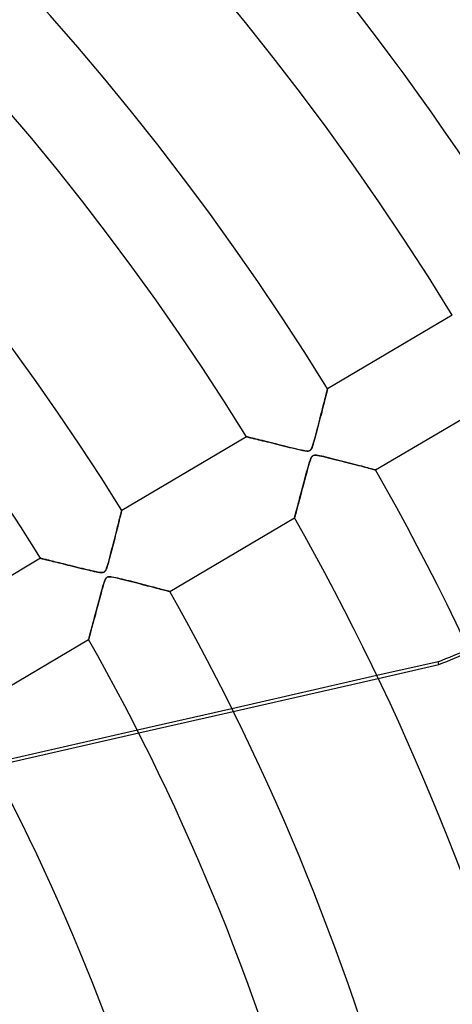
# Model space of a CAD drawing. Header units: millimetres. Extents: x -625 to 625, y -625 to 625.
# Tile 50 of 56: x 209 to 255, y 83 to 188. Entities that reach past the tile are written whole.
import ezdxf

# ---------------------------------------------------------------- set-up
doc = ezdxf.new("R2010")
doc.units = ezdxf.units.MM
doc.layers.add('HIDDEN', color=7, linetype='Continuous')
doc.layers.add('THICK', color=7, linetype='Continuous')

msp = doc.modelspace()

# ---------------------------------------------------------------- linework, layer by layer
at = {"layer": 'HIDDEN'}
for p, q in [((241.38, 148.19), (241.42, 148.32)), ((241.42, 148.32), (241.44, 148.43)), ((241.44, 148.43), (241.46, 148.51)), ((241.46, 148.51), (241.48, 148.58)), ((241.48, 148.58), (241.49, 148.61)), ((241.49, 148.61), (241.49, 148.63)), ((241.1, 147.05), (241.16, 147.27)), ((241.16, 147.27), (241.21, 147.49)), ((241.21, 147.49), (241.26, 147.69)), ((241.26, 147.69), (241.3, 147.87)), ((241.3, 147.87), (241.35, 148.04)), ((241.35, 148.04), (241.38, 148.19)), ((240.83, 146), (240.91, 146.29)), ((240.91, 146.29), (240.97, 146.55)), ((240.97, 146.55), (241.04, 146.81)), ((241.04, 146.81), (241.1, 147.05)), ((240.6, 145.09), (240.68, 145.4)), ((240.68, 145.4), (240.76, 145.71)), ((240.76, 145.71), (240.83, 146)), ((240.28, 143.87), (240.36, 144.16)), ((240.36, 144.16), (240.44, 144.46)), ((240.44, 144.46), (240.52, 144.77)), ((240.52, 144.77), (240.6, 145.09)), ((232.9, 143.55), (232.91, 143.54)), ((232.91, 143.54), (232.95, 143.53)), ((232.95, 143.53), (233.01, 143.52)), ((233.01, 143.52), (233.09, 143.5)), ((233.09, 143.5), (233.2, 143.47)), ((233.2, 143.47), (233.32, 143.44)), ((233.32, 143.44), (233.46, 143.41)), ((233.46, 143.41), (233.62, 143.37)), ((233.62, 143.37), (233.8, 143.33)), ((233.8, 143.33), (233.99, 143.28)), ((233.99, 143.28), (234.19, 143.23)), ((234.19, 143.23), (234.4, 143.18)), ((234.4, 143.18), (234.62, 143.12)), ((234.62, 143.12), (234.85, 143.07)), ((234.85, 143.07), (235.09, 143.01)), ((240.01, 142.9), (240.08, 143.11)), ((240.08, 143.11), (240.14, 143.35)), ((240.14, 143.35), (240.21, 143.6)), ((240.21, 143.6), (240.28, 143.87)), ((235.09, 143.01), (235.33, 142.95)), ((235.33, 142.95), (235.59, 142.88)), ((235.59, 142.88), (235.84, 142.82)), ((235.84, 142.82), (236.11, 142.75)), ((236.11, 142.75), (236.38, 142.69)), ((236.38, 142.69), (236.65, 142.62)), ((236.65, 142.62), (236.92, 142.55)), ((236.92, 142.55), (237.2, 142.48)), ((237.2, 142.48), (237.48, 142.41)), ((237.48, 142.41), (237.76, 142.35)), ((237.76, 142.35), (238.04, 142.28)), ((238.04, 142.28), (238.32, 142.21)), ((238.32, 142.21), (238.6, 142.15)), ((238.6, 142.15), (238.87, 142.09)), ((238.87, 142.09), (239.1, 142.05)), ((239.1, 142.05), (239.3, 142.03)), ((239.3, 142.03), (239.44, 142.03)), ((239.44, 142.03), (239.56, 142.05)), ((239.56, 142.05), (239.64, 142.09)), ((239.64, 142.09), (239.72, 142.17)), ((239.72, 142.17), (239.78, 142.26)), ((239.78, 142.26), (239.84, 142.38)), ((239.84, 142.38), (239.9, 142.53)), ((239.9, 142.53), (239.95, 142.7)), ((239.95, 142.7), (240.01, 142.9)), ((239.67, 141.09), (239.61, 140.92)), ((239.72, 141.22), (239.67, 141.09)), ((239.77, 141.33), (239.72, 141.22)), ((239.82, 141.42), (239.77, 141.33)), ((239.88, 141.48), (239.82, 141.42)), ((239.94, 141.53), (239.88, 141.48)), ((240.01, 141.56), (239.94, 141.53)), ((240.1, 141.58), (240.01, 141.56)), ((240.21, 141.59), (240.1, 141.58)), ((240.34, 141.58), (240.21, 141.59)), ((240.49, 141.55), (240.34, 141.58)), ((240.67, 141.52), (240.49, 141.55)), ((240.88, 141.48), (240.67, 141.52)), ((241.1, 141.43), (240.88, 141.48)), ((241.35, 141.37), (241.1, 141.43)), ((241.61, 141.31), (241.35, 141.37)), ((241.87, 141.24), (241.61, 141.31)), ((242.14, 141.18), (241.87, 141.24)), ((242.41, 141.11), (242.14, 141.18)), ((242.69, 141.04), (242.41, 141.11)), ((242.97, 140.96), (242.69, 141.04)), ((243.25, 140.89), (242.97, 140.96)), ((239.33, 139.97), (239.25, 139.66)), ((239.41, 140.25), (239.33, 139.97)), ((239.48, 140.5), (239.41, 140.25)), ((239.55, 140.73), (239.48, 140.5)), ((239.61, 140.92), (239.55, 140.73)), ((243.53, 140.82), (243.25, 140.89)), ((243.81, 140.75), (243.53, 140.82)), ((244.09, 140.68), (243.81, 140.75)), ((244.36, 140.61), (244.09, 140.68)), ((244.62, 140.54), (244.36, 140.61)), ((244.87, 140.47), (244.62, 140.54)), ((245.11, 140.41), (244.87, 140.47)), ((245.34, 140.35), (245.11, 140.41)), ((245.55, 140.29), (245.34, 140.35)), ((245.75, 140.24), (245.55, 140.29)), ((245.93, 140.19), (245.75, 140.24)), ((246.1, 140.15), (245.93, 140.19)), ((246.24, 140.11), (246.1, 140.15)), ((246.36, 140.08), (246.24, 140.11)), ((246.46, 140.05), (246.36, 140.08)), ((246.53, 140.04), (246.46, 140.05)), ((246.57, 140.02), (246.53, 140.04)), ((246.58, 140.02), (246.57, 140.02)), ((239.07, 139), (238.98, 138.67)), ((239.16, 139.34), (239.07, 139)), ((239.25, 139.66), (239.16, 139.34)), ((238.81, 138.03), (238.73, 137.72)), ((238.9, 138.34), (238.81, 138.03)), ((238.98, 138.67), (238.9, 138.34)), ((238.51, 136.89), (238.44, 136.64)), ((238.58, 137.15), (238.51, 136.89)), ((238.66, 137.43), (238.58, 137.15)), ((238.73, 137.72), (238.66, 137.43)), ((219.69, 135.72), (219.69, 135.73)), ((238.21, 135.76), (238.16, 135.58)), ((238.26, 135.96), (238.21, 135.76)), ((238.32, 136.17), (238.26, 135.96)), ((238.38, 136.4), (238.32, 136.17)), ((238.44, 136.64), (238.38, 136.4)), ((219.39, 134.53), (219.44, 134.72)), ((219.44, 134.72), (219.48, 134.9)), ((219.48, 134.9), (219.52, 135.06)), ((219.52, 135.06), (219.56, 135.21)), ((219.56, 135.21), (219.59, 135.34)), ((219.59, 135.34), (219.62, 135.46)), ((219.62, 135.46), (219.65, 135.56)), ((219.65, 135.56), (219.67, 135.63)), ((219.67, 135.63), (219.68, 135.69)), ((219.68, 135.69), (219.69, 135.72)), ((238, 134.95), (237.99, 134.94)), ((238.01, 134.99), (238, 134.95)), ((238.03, 135.06), (238.01, 134.99)), ((238.05, 135.16), (238.03, 135.06)), ((238.08, 135.28), (238.05, 135.16)), ((238.12, 135.42), (238.08, 135.28)), ((238.16, 135.58), (238.12, 135.42)), ((219.16, 133.61), (219.22, 133.86)), ((219.22, 133.86), (219.28, 134.1)), ((219.28, 134.1), (219.34, 134.32)), ((219.34, 134.32), (219.39, 134.53)), ((218.89, 132.52), (218.96, 132.8)), ((218.96, 132.8), (219.03, 133.08)), ((219.03, 133.08), (219.09, 133.35)), ((219.09, 133.35), (219.16, 133.61)), ((218.59, 131.36), (218.66, 131.65)), ((218.66, 131.65), (218.74, 131.95)), ((218.74, 131.95), (218.81, 132.24)), ((218.81, 132.24), (218.89, 132.52)), ((211.1, 130.65), (211.11, 130.65)), ((211.11, 130.65), (211.14, 130.64)), ((211.14, 130.64), (211.19, 130.63)), ((211.19, 130.63), (211.26, 130.61)), ((211.26, 130.61), (211.35, 130.59)), ((211.35, 130.59), (211.45, 130.57)), ((211.45, 130.57), (211.57, 130.54)), ((211.57, 130.54), (211.71, 130.5)), ((218.35, 130.48), (218.43, 130.76)), ((218.43, 130.76), (218.51, 131.06)), ((218.51, 131.06), (218.59, 131.36)), ((211.71, 130.5), (211.86, 130.47)), ((211.86, 130.47), (212.03, 130.42)), ((212.03, 130.42), (212.21, 130.38)), ((212.21, 130.38), (212.4, 130.33)), ((212.4, 130.33), (212.6, 130.28)), ((212.6, 130.28), (212.81, 130.23)), ((212.81, 130.23), (213.03, 130.18)), ((213.03, 130.18), (213.25, 130.12)), ((213.25, 130.12), (213.49, 130.06)), ((213.49, 130.06), (213.73, 130)), ((213.73, 130), (213.98, 129.94)), ((213.98, 129.94), (214.23, 129.88)), ((214.23, 129.88), (214.49, 129.82)), ((214.49, 129.82), (214.75, 129.75)), ((214.75, 129.75), (215.02, 129.69)), ((215.02, 129.69), (215.29, 129.62)), ((215.29, 129.62), (215.56, 129.55)), ((215.56, 129.55), (215.83, 129.49)), ((215.83, 129.49), (216.1, 129.42)), ((218.03, 129.46), (218.09, 129.61)), ((218.09, 129.61), (218.15, 129.78)), ((218.15, 129.78), (218.21, 129.98)), ((218.21, 129.98), (218.28, 130.22)), ((218.28, 130.22), (218.35, 130.48)), ((216.1, 129.42), (216.35, 129.36)), ((216.35, 129.36), (216.58, 129.31)), ((216.58, 129.31), (216.79, 129.26)), ((216.79, 129.26), (216.98, 129.22)), ((216.98, 129.22), (217.16, 129.19)), ((217.16, 129.19), (217.33, 129.16)), ((217.33, 129.16), (217.48, 129.14)), ((217.48, 129.14), (217.62, 129.13)), ((217.62, 129.13), (217.73, 129.15)), ((217.73, 129.15), (217.82, 129.18)), ((217.82, 129.18), (217.89, 129.24)), ((217.89, 129.24), (217.96, 129.34)), ((217.99, 128.47), (217.95, 128.4)), ((217.96, 129.34), (218.03, 129.46)), ((218.03, 128.54), (217.99, 128.47)), ((218.07, 128.58), (218.03, 128.54)), ((218.11, 128.62), (218.07, 128.58)), ((218.16, 128.65), (218.11, 128.62)), ((218.21, 128.67), (218.16, 128.65)), ((218.27, 128.69), (218.21, 128.67)), ((218.34, 128.69), (218.27, 128.69)), ((218.43, 128.69), (218.34, 128.69)), ((218.54, 128.68), (218.43, 128.69)), ((218.69, 128.66), (218.54, 128.68)), ((218.86, 128.63), (218.69, 128.66)), ((219.05, 128.59), (218.86, 128.63)), ((219.27, 128.55), (219.05, 128.59)), ((219.49, 128.49), (219.27, 128.55)), ((219.73, 128.43), (219.49, 128.49)), ((219.98, 128.37), (219.73, 128.43)), ((217.63, 127.4), (217.57, 127.19)), ((217.68, 127.6), (217.63, 127.4)), ((217.74, 127.78), (217.68, 127.6)), ((217.78, 127.94), (217.74, 127.78)), ((217.83, 128.08), (217.78, 127.94)), ((217.87, 128.2), (217.83, 128.08)), ((217.91, 128.31), (217.87, 128.2)), ((217.95, 128.4), (217.91, 128.31)), ((220.23, 128.31), (219.98, 128.37)), ((220.49, 128.25), (220.23, 128.31)), ((220.75, 128.18), (220.49, 128.25)), ((221.02, 128.11), (220.75, 128.18)), ((221.28, 128.04), (221.02, 128.11)), ((221.55, 127.97), (221.28, 128.04)), ((221.82, 127.91), (221.55, 127.97)), ((222.08, 127.84), (221.82, 127.91)), ((222.34, 127.77), (222.08, 127.84)), ((222.6, 127.7), (222.34, 127.77)), ((222.84, 127.64), (222.6, 127.7)), ((223.08, 127.58), (222.84, 127.64)), ((223.31, 127.52), (223.08, 127.58)), ((223.52, 127.46), (223.31, 127.52)), ((223.72, 127.41), (223.52, 127.46)), ((223.91, 127.36), (223.72, 127.41)), ((217.37, 126.46), (217.3, 126.2)), ((217.44, 126.72), (217.37, 126.46)), ((217.5, 126.96), (217.44, 126.72)), ((217.57, 127.19), (217.5, 126.96)), ((224.08, 127.31), (223.91, 127.36)), ((224.24, 127.27), (224.08, 127.31)), ((224.38, 127.23), (224.24, 127.27)), ((224.5, 127.2), (224.38, 127.23)), ((224.6, 127.17), (224.5, 127.2)), ((224.68, 127.15), (224.6, 127.17)), ((224.74, 127.14), (224.68, 127.15)), ((224.77, 127.13), (224.74, 127.14)), ((224.78, 127.13), (224.77, 127.13)), ((217.09, 125.42), (217.02, 125.17)), ((217.16, 125.67), (217.09, 125.42)), ((217.23, 125.93), (217.16, 125.67)), ((217.3, 126.2), (217.23, 125.93)), ((216.78, 124.24), (216.72, 124.03)), ((216.84, 124.46), (216.78, 124.24)), ((216.9, 124.69), (216.84, 124.46)), ((216.96, 124.93), (216.9, 124.69)), ((217.02, 125.17), (216.96, 124.93)), ((216.51, 123.26), (216.47, 123.09)), ((216.56, 123.44), (216.51, 123.26)), ((216.61, 123.63), (216.56, 123.44)), ((216.67, 123.83), (216.61, 123.63)), ((216.72, 124.03), (216.67, 123.83)), ((216.23, 122.2), (216.21, 122.13)), ((216.25, 122.28), (216.23, 122.2)), ((216.28, 122.38), (216.25, 122.28)), ((216.31, 122.5), (216.28, 122.38)), ((216.35, 122.63), (216.31, 122.5)), ((216.38, 122.77), (216.35, 122.63)), ((216.42, 122.92), (216.38, 122.77)), ((216.47, 123.09), (216.42, 122.92)), ((216.2, 122.08), (216.19, 122.06)), ((216.19, 122.06), (216.19, 122.05)), ((216.21, 122.13), (216.2, 122.08)), ((253.22, 119.69), (246.73, 118.21)), ((246.87, 117.92), (253.29, 119.39)), ((253.29, 119.39), (253.22, 119.69)), ((231.37, 114.7), (221.35, 112.42)), ((221.49, 112.13), (231.51, 114.42))]:
    msp.add_line(p, q, dxfattribs=at)
for radius in [506.5, 502.5, 450]:
    msp.add_arc((0, 0), radius, 0, 180, dxfattribs=at)
for centre, major_axis, start_param, end_param in [((-25.18, 521.15), (-175.81, -365.07), 1.004743, 1.570796), ((101.38, 490.12), (395.04, 90.17), -1.408172, -1.399576), ((101.45, 489.82), (395.04, 90.17), -1.408172, -1.39941)]:
    msp.add_ellipse(centre, major_axis=major_axis, ratio=0.987688, start_param=start_param, end_param=end_param, dxfattribs=at)
at = {"layer": 'THICK'}
for p, q in [((254.7, 156.44), (241.49, 148.63)), ((241.41, 148.28), (241.37, 148.14)), ((241.44, 148.4), (241.41, 148.28)), ((241.46, 148.5), (241.44, 148.4)), ((241.48, 148.57), (241.46, 148.5)), ((241.49, 148.61), (241.48, 148.57)), ((241.49, 148.63), (241.49, 148.61)), ((241.18, 147.38), (241.12, 147.15)), ((241.23, 147.59), (241.18, 147.38)), ((241.28, 147.79), (241.23, 147.59)), ((241.33, 147.97), (241.28, 147.79)), ((241.37, 148.14), (241.33, 147.97)), ((246.58, 140.02), (259.79, 147.83)), ((240.93, 146.39), (240.87, 146.12)), ((241, 146.65), (240.93, 146.39)), ((241.06, 146.91), (241, 146.65)), ((241.12, 147.15), (241.06, 146.91)), ((240.65, 145.29), (240.58, 145.01)), ((240.72, 145.57), (240.65, 145.29)), ((240.8, 145.85), (240.72, 145.57)), ((240.87, 146.12), (240.8, 145.85)), ((240.36, 144.18), (240.29, 143.91)), ((240.44, 144.45), (240.36, 144.18)), ((240.51, 144.73), (240.44, 144.45)), ((240.58, 145.01), (240.51, 144.73)), ((232.9, 143.55), (219.69, 135.73)), ((232.92, 143.54), (232.9, 143.55)), ((232.96, 143.53), (232.92, 143.54)), ((233.03, 143.52), (232.96, 143.53)), ((233.12, 143.49), (233.03, 143.52)), ((233.24, 143.46), (233.12, 143.49)), ((233.38, 143.43), (233.24, 143.46)), ((233.54, 143.39), (233.38, 143.43)), ((233.73, 143.34), (233.54, 143.39)), ((233.92, 143.29), (233.73, 143.34)), ((234.14, 143.24), (233.92, 143.29)), ((234.37, 143.19), (234.14, 143.24)), ((234.61, 143.13), (234.37, 143.19)), ((234.86, 143.06), (234.61, 143.13)), ((235.13, 143), (234.86, 143.06)), ((240.09, 143.15), (240.02, 142.92)), ((240.15, 143.39), (240.09, 143.15)), ((240.22, 143.65), (240.15, 143.39)), ((240.29, 143.91), (240.22, 143.65)), ((235.41, 142.93), (235.13, 143)), ((235.7, 142.85), (235.41, 142.93)), ((236, 142.78), (235.7, 142.85)), ((236.32, 142.7), (236, 142.78)), ((236.65, 142.62), (236.32, 142.7)), ((236.98, 142.54), (236.65, 142.62)), ((237.32, 142.45), (236.98, 142.54)), ((237.65, 142.37), (237.32, 142.45)), ((237.95, 142.3), (237.65, 142.37)), ((238.24, 142.23), (237.95, 142.3)), ((238.5, 142.17), (238.24, 142.23)), ((238.73, 142.12), (238.5, 142.17)), ((238.93, 142.08), (238.73, 142.12)), ((239.1, 142.05), (238.93, 142.08)), ((239.24, 142.03), (239.1, 142.05)), ((239.36, 142.03), (239.24, 142.03)), ((239.46, 142.03), (239.36, 142.03)), ((239.55, 142.05), (239.46, 142.03)), ((239.62, 142.08), (239.55, 142.05)), ((239.68, 142.12), (239.62, 142.08)), ((239.74, 142.19), (239.68, 142.12)), ((239.79, 142.29), (239.74, 142.19)), ((239.85, 142.4), (239.79, 142.29)), ((239.9, 142.55), (239.85, 142.4)), ((239.96, 142.72), (239.9, 142.55)), ((240.02, 142.92), (239.96, 142.72)), ((239.59, 140.87), (239.67, 141.09)), ((239.67, 141.09), (239.74, 141.27)), ((239.74, 141.27), (239.81, 141.4)), ((239.81, 141.4), (239.89, 141.49)), ((239.89, 141.49), (239.97, 141.55)), ((239.97, 141.55), (240.07, 141.58)), ((240.07, 141.58), (240.18, 141.59)), ((240.18, 141.59), (240.32, 141.58)), ((240.32, 141.58), (240.47, 141.56)), ((240.47, 141.56), (240.65, 141.53)), ((240.65, 141.53), (240.85, 141.48)), ((240.85, 141.48), (241.07, 141.44)), ((241.07, 141.44), (241.31, 141.38)), ((241.31, 141.38), (241.56, 141.32)), ((241.56, 141.32), (241.83, 141.25)), ((241.83, 141.25), (242.12, 141.18)), ((242.12, 141.18), (242.42, 141.1)), ((242.42, 141.1), (242.73, 141.03)), ((242.73, 141.03), (243.05, 140.94)), ((239.28, 139.78), (239.36, 140.06)), ((239.36, 140.06), (239.44, 140.33)), ((239.44, 140.33), (239.51, 140.61)), ((239.51, 140.61), (239.59, 140.87)), ((243.05, 140.94), (243.37, 140.86)), ((243.37, 140.86), (243.67, 140.78)), ((243.67, 140.78), (243.97, 140.71)), ((243.97, 140.71), (244.25, 140.63)), ((244.25, 140.63), (244.52, 140.56)), ((244.52, 140.56), (244.77, 140.5)), ((244.77, 140.5), (245.01, 140.44)), ((245.01, 140.44), (245.24, 140.38)), ((245.24, 140.38), (245.45, 140.32)), ((245.45, 140.32), (245.65, 140.27)), ((245.65, 140.27), (245.83, 140.22)), ((245.83, 140.22), (246, 140.18)), ((246, 140.18), (246.14, 140.14)), ((246.14, 140.14), (246.27, 140.1)), ((246.27, 140.1), (246.38, 140.07)), ((246.38, 140.07), (246.47, 140.05)), ((246.47, 140.05), (246.53, 140.03)), ((246.53, 140.03), (246.57, 140.02)), ((246.57, 140.02), (246.58, 140.02)), ((238.98, 138.67), (239.06, 138.94)), ((239.06, 138.94), (239.13, 139.22)), ((239.13, 139.22), (239.21, 139.5)), ((239.21, 139.5), (239.28, 139.78)), ((238.7, 137.61), (238.77, 137.87)), ((238.77, 137.87), (238.84, 138.13)), ((238.84, 138.13), (238.91, 138.4)), ((238.91, 138.4), (238.98, 138.67)), ((238.45, 136.65), (238.51, 136.88)), ((238.51, 136.88), (238.57, 137.12)), ((238.57, 137.12), (238.64, 137.36)), ((238.64, 137.36), (238.7, 137.61)), ((219.69, 135.73), (219.69, 135.72)), ((238.18, 135.66), (238.23, 135.83)), ((238.23, 135.83), (238.28, 136.02)), ((238.28, 136.02), (238.33, 136.22)), ((238.33, 136.22), (238.39, 136.43)), ((238.39, 136.43), (238.45, 136.65)), ((219.47, 134.86), (219.43, 134.67)), ((219.52, 135.03), (219.47, 134.86)), ((219.56, 135.19), (219.52, 135.03)), ((219.59, 135.33), (219.56, 135.19)), ((219.62, 135.45), (219.59, 135.33)), ((219.65, 135.55), (219.62, 135.45)), ((219.67, 135.63), (219.65, 135.55)), ((219.68, 135.69), (219.67, 135.63)), ((219.69, 135.72), (219.68, 135.69)), ((224.78, 127.13), (237.99, 134.94)), ((237.99, 134.94), (238, 134.95)), ((238, 134.99), (238.02, 135.05)), ((238, 134.95), (238, 134.99)), ((238.02, 135.05), (238.04, 135.13)), ((238.04, 135.13), (238.07, 135.23)), ((238.07, 135.23), (238.1, 135.36)), ((238.1, 135.36), (238.14, 135.5)), ((238.14, 135.5), (238.18, 135.66)), ((219.21, 133.79), (219.14, 133.54)), ((219.27, 134.03), (219.21, 133.79)), ((219.32, 134.25), (219.27, 134.03)), ((219.38, 134.47), (219.32, 134.25)), ((219.43, 134.67), (219.38, 134.47)), ((218.95, 132.76), (218.88, 132.49)), ((219.01, 133.03), (218.95, 132.76)), ((219.08, 133.29), (219.01, 133.03)), ((219.14, 133.54), (219.08, 133.29)), ((218.67, 131.69), (218.61, 131.43)), ((218.74, 131.96), (218.67, 131.69)), ((218.81, 132.23), (218.74, 131.96)), ((218.88, 132.49), (218.81, 132.23)), ((211.1, 130.65), (197.89, 122.84)), ((211.11, 130.65), (211.1, 130.65)), ((211.14, 130.64), (211.11, 130.65)), ((211.19, 130.63), (211.14, 130.64)), ((211.26, 130.61), (211.19, 130.63)), ((211.34, 130.59), (211.26, 130.61)), ((211.44, 130.57), (211.34, 130.59)), ((211.56, 130.54), (211.44, 130.57)), ((211.69, 130.51), (211.56, 130.54)), ((211.83, 130.47), (211.69, 130.51)), ((218.41, 130.68), (218.34, 130.44)), ((218.47, 130.92), (218.41, 130.68)), ((218.54, 131.18), (218.47, 130.92)), ((218.61, 131.43), (218.54, 131.18)), ((211.98, 130.44), (211.83, 130.47)), ((212.15, 130.4), (211.98, 130.44)), ((212.32, 130.35), (212.15, 130.4)), ((212.5, 130.31), (212.32, 130.35)), ((212.69, 130.26), (212.5, 130.31)), ((212.89, 130.21), (212.69, 130.26)), ((213.1, 130.16), (212.89, 130.21)), ((213.31, 130.11), (213.1, 130.16)), ((213.53, 130.05), (213.31, 130.11)), ((213.76, 130), (213.53, 130.05)), ((214, 129.94), (213.76, 130)), ((214.24, 129.88), (214, 129.94)), ((214.49, 129.82), (214.24, 129.88)), ((214.75, 129.75), (214.49, 129.82)), ((215.01, 129.69), (214.75, 129.75)), ((215.27, 129.62), (215.01, 129.69)), ((215.54, 129.56), (215.27, 129.62)), ((215.8, 129.5), (215.54, 129.56)), ((216.04, 129.44), (215.8, 129.5)), ((218.05, 129.52), (218.01, 129.41)), ((218.1, 129.65), (218.05, 129.52)), ((218.16, 129.82), (218.1, 129.65)), ((218.22, 130.01), (218.16, 129.82)), ((218.28, 130.22), (218.22, 130.01)), ((218.34, 130.44), (218.28, 130.22)), ((216.27, 129.38), (216.04, 129.44)), ((216.49, 129.33), (216.27, 129.38)), ((216.69, 129.28), (216.49, 129.33)), ((216.87, 129.24), (216.69, 129.28)), ((217.03, 129.21), (216.87, 129.24)), ((217.18, 129.18), (217.03, 129.21)), ((217.31, 129.16), (217.18, 129.18)), ((217.42, 129.14), (217.31, 129.16)), ((217.52, 129.14), (217.42, 129.14)), ((217.6, 129.13), (217.52, 129.14)), ((217.67, 129.14), (217.6, 129.13)), ((217.74, 129.15), (217.67, 129.14)), ((217.79, 129.17), (217.74, 129.15)), ((217.84, 129.2), (217.79, 129.17)), ((217.88, 129.23), (217.84, 129.2)), ((217.92, 129.28), (217.88, 129.23)), ((217.96, 129.34), (217.92, 129.28)), ((217.94, 128.37), (218, 128.49)), ((218.01, 129.41), (217.96, 129.34)), ((218, 128.49), (218.07, 128.58)), ((218.07, 128.58), (218.14, 128.64)), ((218.14, 128.64), (218.23, 128.68)), ((218.23, 128.68), (218.34, 128.69)), ((218.34, 128.69), (218.48, 128.69)), ((218.48, 128.69), (218.64, 128.67)), ((218.64, 128.67), (218.82, 128.64)), ((218.82, 128.64), (219.03, 128.6)), ((219.03, 128.6), (219.27, 128.55)), ((219.27, 128.55), (219.53, 128.48)), ((219.53, 128.48), (219.82, 128.41)), ((217.59, 127.27), (217.65, 127.5)), ((217.65, 127.5), (217.71, 127.71)), ((217.71, 127.71), (217.77, 127.89)), ((217.77, 127.89), (217.82, 128.06)), ((217.82, 128.06), (217.88, 128.22)), ((217.88, 128.22), (217.94, 128.37)), ((219.82, 128.41), (220.12, 128.34)), ((220.12, 128.34), (220.41, 128.27)), ((220.41, 128.27), (220.71, 128.19)), ((220.71, 128.19), (221, 128.12)), ((221, 128.12), (221.29, 128.04)), ((221.29, 128.04), (221.58, 127.97)), ((221.58, 127.97), (221.86, 127.89)), ((221.86, 127.89), (222.14, 127.82)), ((222.14, 127.82), (222.4, 127.75)), ((222.4, 127.75), (222.66, 127.69)), ((222.66, 127.69), (222.91, 127.62)), ((222.91, 127.62), (223.15, 127.56)), ((223.15, 127.56), (223.37, 127.5)), ((223.37, 127.5), (223.58, 127.44)), ((223.58, 127.44), (223.77, 127.39)), ((223.77, 127.39), (223.95, 127.35)), ((217.3, 126.21), (217.37, 126.48)), ((217.37, 126.48), (217.45, 126.75)), ((217.45, 126.75), (217.52, 127.02)), ((217.52, 127.02), (217.59, 127.27)), ((223.95, 127.35), (224.11, 127.3)), ((224.11, 127.3), (224.26, 127.26)), ((224.26, 127.26), (224.39, 127.23)), ((224.39, 127.23), (224.51, 127.2)), ((224.51, 127.2), (224.6, 127.17)), ((224.6, 127.17), (224.68, 127.15)), ((224.68, 127.15), (224.74, 127.14)), ((224.74, 127.14), (224.77, 127.13)), ((224.77, 127.13), (224.78, 127.13)), ((217.02, 125.16), (217.09, 125.42)), ((217.09, 125.42), (217.16, 125.68)), ((217.16, 125.68), (217.23, 125.94)), ((217.23, 125.94), (217.3, 126.21)), ((216.76, 124.19), (216.82, 124.42)), ((216.82, 124.42), (216.89, 124.66)), ((216.89, 124.66), (216.95, 124.91)), ((216.95, 124.91), (217.02, 125.16)), ((216.49, 123.15), (216.54, 123.34)), ((216.54, 123.34), (216.59, 123.54)), ((216.59, 123.54), (216.64, 123.75)), ((216.64, 123.75), (216.7, 123.96)), ((216.7, 123.96), (216.76, 124.19)), ((216.21, 122.13), (216.23, 122.2)), ((216.23, 122.2), (216.26, 122.29)), ((216.26, 122.29), (216.28, 122.39)), ((216.28, 122.39), (216.32, 122.52)), ((216.32, 122.52), (216.35, 122.65)), ((216.35, 122.65), (216.39, 122.81)), ((216.39, 122.81), (216.44, 122.97)), ((216.44, 122.97), (216.49, 123.15)), ((202.98, 114.23), (216.19, 122.05)), ((216.19, 122.06), (216.2, 122.08)), ((216.19, 122.05), (216.19, 122.06)), ((216.2, 122.08), (216.21, 122.13)), ((246.73, 118.21), (231.37, 114.7)), ((231.51, 114.42), (246.87, 117.92)), ((221.35, 112.42), (205.89, 108.89)), ((206.05, 108.6), (221.49, 112.13))]:
    msp.add_line(p, q, dxfattribs=at)
for radius, start, end in [(556.5, 0, 180), (501.5, 0, 180), (359.54, 31.3968, 89.2032), (349.56, 31.4196, 89.1804), (334.21, 31.4572, 89.1428), (324.24, 31.4836, 89.1164), (308.89, 31.5275, 89.0725), (298.91, 31.5585, 89.0415), (283.56, 31.6103, 88.9897), (273.58, 31.6472, 88.9528), (258.24, 31.7094, 88.8906), (248.26, 31.754, 88.846), (283.56, 0, 29.5897), (273.58, 0, 29.5528), (258.24, 0, 29.4906), (248.26, 0, 29.446), (232.91, 0, 29.3699), (222.94, 0, 29.3149)]:
    msp.add_arc((0, 0), radius, start, end, dxfattribs=at)

doc.saveas('drawing.dxf')
